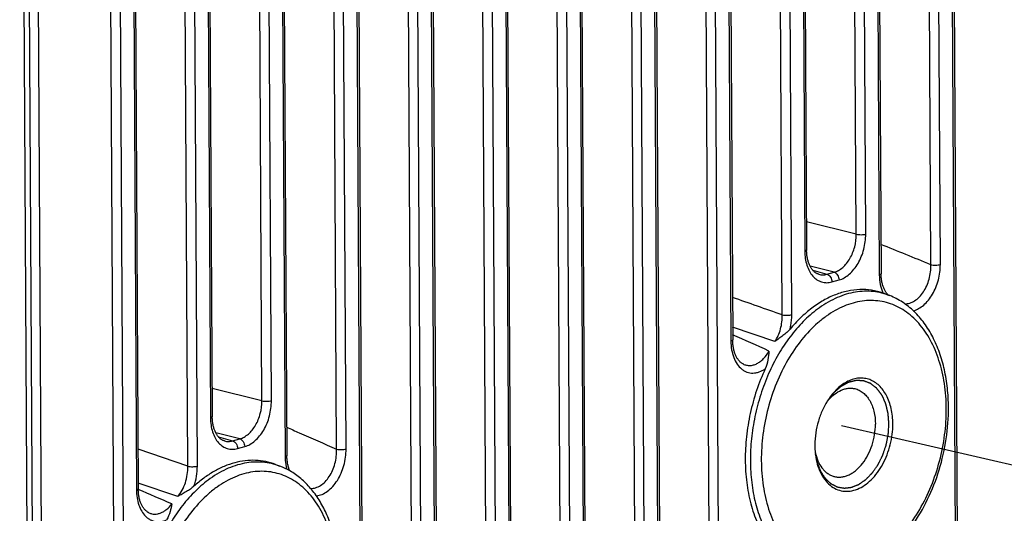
# Model space of a CAD drawing. Header units: millimetres. Extents: x 114 to 402, y 91 to 329.
# Tile 11 of 22: x 244 to 280, y 190 to 208. Entities that reach past the tile are written whole.
import ezdxf

# ---------------------------------------------------------------- set-up
doc = ezdxf.new("R2010")
doc.units = ezdxf.units.MM
doc.header["$LTSCALE"] = 32.67
doc.linetypes.add('PHANTOM', pattern=[0.8, 0.45, -0.05, 0.1, -0.05, 0.1, -0.05])
doc.layers.add('00_COMPONENTS', color=7, linetype='CONTINUOUS')
doc.layers.add('50_ALL_DETAILS', color=7, linetype='CONTINUOUS')

msp = doc.modelspace()

# ---------------------------------------------------------------- linework, layer by layer
at = {"layer": '00_COMPONENTS', "color": 4}
for p, q in [((244.493, 236.113), (244.821, 177.163)), ((278.419, 236.128), (278.689, 187.509)), ((244.691, 234.847), (245.012, 177.173)), ((245.035, 234.196), (245.352, 177.165)), ((269.711, 185.08), (269.441, 233.699)), ((270.058, 185.087), (269.787, 233.706)), ((266.996, 184.319), (266.726, 232.937)), ((267.343, 184.325), (267.073, 232.944)), ((267.559, 233.081), (267.83, 184.462)), ((264.281, 183.557), (264.011, 232.175)), ((264.628, 183.564), (264.358, 232.182)), ((264.844, 232.319), (265.115, 183.7)), ((261.567, 182.795), (261.296, 231.413)), ((261.913, 182.802), (261.643, 231.42)), ((262.13, 231.557), (262.4, 182.938)), ((258.852, 182.033), (258.581, 230.652)), ((259.199, 182.04), (258.928, 230.658)), ((259.415, 230.795), (259.685, 182.176)), ((256.7, 230.033), (256.97, 181.415)), ((247.992, 178.986), (247.722, 227.604)), ((248.339, 178.992), (248.069, 227.611)), ((277.789, 199.393), (277.642, 225.859)), ((278.136, 199.399), (277.988, 225.865)), ((275.762, 224.994), (275.906, 199.02)), ((272.361, 197.557), (272.21, 224.647)), ((272.708, 197.564), (272.557, 224.653)), ((270.327, 224.368), (270.481, 196.599)), ((275.064, 200.506), (274.937, 223.221)), ((275.41, 200.513), (275.284, 223.228)), ((273.056, 222.603), (273.182, 199.888)), ((256.074, 192.646), (255.919, 220.415)), ((256.42, 192.653), (256.266, 220.422)), ((254.04, 219.457), (254.19, 192.368)), ((250.639, 192.02), (250.494, 217.994)), ((250.986, 192.027), (250.841, 218.001)), ((248.612, 217.622), (248.759, 191.156)), ((253.345, 194.411), (253.218, 217.126)), ((253.691, 194.418), (253.565, 217.133)), ((251.337, 216.508), (251.463, 193.793)), ((275.064, 200.506), (273.243, 200.957)), ((274.254, 199.118), (273.379, 199.335)), ((273.474, 199.192), (273.994, 199.045)), ((273.994, 199.045), (274.254, 199.118)), ((274.174, 198.763), (274.434, 198.836)), ((272.089, 196.58), (270.545, 197.108)), ((253.345, 194.411), (251.524, 194.862)), ((252.535, 193.024), (251.66, 193.24)), ((251.755, 193.098), (252.275, 192.951)), ((252.275, 192.951), (252.535, 193.024)), ((250.639, 192.02), (248.817, 192.646)), ((252.455, 192.668), (252.715, 192.741)), ((250.269, 190.914), (248.824, 191.403))]:
    msp.add_line(p, q, dxfattribs=at)
at = {"layer": '00_COMPONENTS', "color": 7}
for p, q in [((278.485, 236.172), (278.756, 187.553)), ((267.626, 233.124), (267.896, 184.506)), ((264.911, 232.362), (265.181, 183.744)), ((262.196, 231.6), (262.467, 182.982)), ((259.481, 230.839), (259.752, 182.22)), ((256.766, 230.077), (257.037, 181.458)), ((275.828, 225.038), (275.973, 199.064)), ((270.393, 224.411), (270.548, 196.643)), ((273.122, 222.646), (273.249, 199.932)), ((254.106, 219.501), (254.257, 192.411)), ((248.678, 217.665), (248.825, 191.199)), ((251.403, 216.551), (251.53, 193.837)), ((273.695, 199.042), (273.695, 199.042)), ((276.097, 198.336), (276.265, 198.272)), ((270.93, 195.762), (270.93, 195.762)), ((251.976, 192.947), (251.977, 192.947)), ((253.84, 192.087), (254.003, 192.025)), ((249.218, 190.319), (249.218, 190.319))]:
    msp.add_line(p, q, dxfattribs=at)
for points in [[(273.695, 199.042), (273.682, 199.046), (273.66, 199.054), (273.639, 199.063), (273.618, 199.073), (273.599, 199.084), (273.579, 199.097), (273.561, 199.11), (273.543, 199.124), (273.525, 199.139), (273.508, 199.156), (273.491, 199.173), (273.475, 199.191), (273.459, 199.21), (273.444, 199.23), (273.429, 199.251), (273.415, 199.273), (273.401, 199.295), (273.388, 199.319), (273.375, 199.343), (273.363, 199.368), (273.351, 199.394), (273.34, 199.421), (273.329, 199.449), (273.319, 199.478), (273.309, 199.507), (273.301, 199.537), (273.292, 199.568), (273.285, 199.6), (273.278, 199.632), (273.272, 199.665), (273.266, 199.698), (273.262, 199.732), (273.258, 199.767), (273.254, 199.802), (273.252, 199.838), (273.25, 199.874), (273.249, 199.91), (273.249, 199.932)], [(276.231, 198.285), (276.222, 198.294), (276.206, 198.312), (276.189, 198.331), (276.174, 198.351), (276.159, 198.372), (276.144, 198.393), (276.13, 198.416), (276.116, 198.44), (276.103, 198.464), (276.09, 198.49), (276.078, 198.516), (276.067, 198.543), (276.056, 198.571), (276.045, 198.6), (276.036, 198.63), (276.026, 198.661), (276.018, 198.692), (276.01, 198.724), (276.003, 198.757), (275.997, 198.791), (275.991, 198.825), (275.986, 198.86), (275.982, 198.895), (275.978, 198.931), (275.976, 198.967), (275.974, 199.004), (275.973, 199.042), (275.973, 199.064)], [(270.93, 195.762), (270.919, 195.768), (270.9, 195.779), (270.881, 195.791), (270.862, 195.804), (270.844, 195.818), (270.827, 195.834), (270.809, 195.85), (270.793, 195.867), (270.776, 195.886), (270.761, 195.905), (270.745, 195.925), (270.73, 195.946), (270.716, 195.968), (270.702, 195.991), (270.689, 196.015), (270.676, 196.04), (270.663, 196.066), (270.652, 196.092), (270.64, 196.119), (270.63, 196.148), (270.619, 196.177), (270.61, 196.207), (270.601, 196.237), (270.593, 196.269), (270.585, 196.301), (270.578, 196.334), (270.572, 196.368), (270.566, 196.402), (270.561, 196.437), (270.557, 196.473), (270.554, 196.509), (270.551, 196.546), (270.549, 196.583), (270.548, 196.62), (270.548, 196.643)], [(251.977, 192.947), (251.963, 192.951), (251.941, 192.959), (251.92, 192.968), (251.9, 192.978), (251.88, 192.989), (251.861, 193.002), (251.842, 193.015), (251.824, 193.029), (251.806, 193.045), (251.789, 193.061), (251.772, 193.078), (251.756, 193.096), (251.74, 193.115), (251.725, 193.135), (251.71, 193.156), (251.696, 193.178), (251.682, 193.2), (251.669, 193.224), (251.656, 193.248), (251.644, 193.273), (251.632, 193.3), (251.621, 193.326), (251.61, 193.354), (251.6, 193.383), (251.591, 193.412), (251.582, 193.442), (251.574, 193.473), (251.566, 193.505), (251.559, 193.537), (251.553, 193.57), (251.548, 193.604), (251.543, 193.638), (251.539, 193.672), (251.535, 193.707), (251.533, 193.743), (251.531, 193.779), (251.53, 193.815), (251.53, 193.837)], [(254.368, 191.85), (254.366, 191.855), (254.355, 191.881), (254.344, 191.907), (254.334, 191.935), (254.324, 191.963), (254.315, 191.992), (254.307, 192.022), (254.299, 192.053), (254.292, 192.084), (254.285, 192.116), (254.279, 192.148), (254.274, 192.181), (254.269, 192.215), (254.265, 192.249), (254.262, 192.284), (254.26, 192.319), (254.258, 192.355), (254.257, 192.39), (254.257, 192.411)], [(249.218, 190.319), (249.205, 190.325), (249.185, 190.336), (249.165, 190.348), (249.146, 190.361), (249.128, 190.375), (249.11, 190.39), (249.092, 190.406), (249.075, 190.423), (249.059, 190.441), (249.043, 190.46), (249.027, 190.479), (249.012, 190.5), (248.998, 190.522), (248.983, 190.545), (248.97, 190.569), (248.957, 190.593), (248.944, 190.619), (248.932, 190.646), (248.92, 190.673), (248.909, 190.702), (248.899, 190.731), (248.889, 190.761), (248.88, 190.792), (248.871, 190.823), (248.863, 190.856), (248.856, 190.889), (248.85, 190.923), (248.844, 190.957), (248.839, 190.993), (248.835, 191.028), (248.831, 191.065), (248.829, 191.101), (248.827, 191.139), (248.826, 191.176), (248.825, 191.199)]]:
    msp.add_lwpolyline(points, dxfattribs=at)
at = {"layer": '00_COMPONENTS', "color": 4}
for centre, radius, start, end in [((159.241, -89.718), 312.472, 67.70429, 68.06496), ((275.438, 196.11), 2.314, 69.0712, 69.9437), ((166.535, -35.683), 254.721, 65.57223, 65.89965), ((46.823, -284.793), 517.055, 66.85541, 67.00317)]:
    msp.add_arc(centre, radius, start, end, dxfattribs=at)
at = {"layer": '00_COMPONENTS', "color": 7}
for centre, radius, start, end in [((275.376, 195.947), 2.49, 68.5044, 69.0714), ((275.437, 193.256), 1.828, 139.7391, 143.6432), ((276.451, 192.792), 2.902, 179.6098, 180.3182), ((275.354, 192.902), 1.827, 190.4636, 194.3479), ((253.088, 189.639), 2.555, 59.9371, 69.0145)]:
    msp.add_arc(centre, radius, start, end, dxfattribs=at)
at = {"layer": '00_COMPONENTS', "color": 4}
for points, knots in [([(274.254, 199.118), (274.31, 199.134), (274.422, 199.182), (274.575, 199.292), (274.716, 199.44), (274.838, 199.619), (274.937, 199.823), (275.035, 200.117), (275.065, 200.351), (275.064, 200.506)], [0, 0, 0, 0, 0.101401, 0.211408, 0.330403, 0.457458, 0.59068, 0.727538, 1, 1, 1, 1]), ([(274.434, 198.836), (274.501, 198.854), (274.635, 198.913), (274.82, 199.047), (274.988, 199.225), (275.135, 199.442), (275.256, 199.688), (275.344, 199.955), (275.399, 200.232), (275.411, 200.42), (275.41, 200.513)], [0, 0, 0, 0, 0.100915, 0.210638, 0.329517, 0.456579, 0.589883, 0.726845, 0.864546, 1, 1, 1, 1]), ([(275.064, 200.506), (275.091, 200.501), (275.15, 200.493), (275.24, 200.491), (275.329, 200.496), (275.385, 200.506), (275.41, 200.513)], [0, 0, 0, 0, 0.239501, 0.510298, 0.775702, 1, 1, 1, 1]), ([(273.249, 199.932), (273.249, 199.922), (273.236, 199.911), (273.222, 199.902), (273.205, 199.895), (273.192, 199.891), (273.182, 199.888)], [0, 0, 0, 0, 0.351218, 0.484304, 0.637091, 1, 1, 1, 1]), ([(273.182, 199.888), (273.183, 199.798), (273.195, 199.624), (273.251, 199.376), (273.343, 199.158), (273.466, 198.976), (273.618, 198.84), (273.793, 198.755), (273.984, 198.726), (274.112, 198.745), (274.174, 198.763)], [0, 0, 0, 0, 0.154056, 0.299459, 0.434438, 0.558579, 0.673232, 0.781711, 0.888889, 1, 1, 1, 1]), ([(276.834, 197.967), (276.864, 197.966), (276.926, 197.969), (277.052, 197.996), (277.208, 198.069), (277.377, 198.21), (277.525, 198.396), (277.645, 198.618), (277.732, 198.866), (277.783, 199.127), (277.791, 199.305), (277.789, 199.393)], [0, 0, 0, 0, 0.048306, 0.097961, 0.20316, 0.318525, 0.444215, 0.578457, 0.718254, 0.860005, 1, 1, 1, 1]), ([(277.148, 197.709), (277.216, 197.726), (277.352, 197.783), (277.539, 197.916), (277.71, 198.096), (277.859, 198.315), (277.98, 198.564), (278.07, 198.834), (278.124, 199.115), (278.136, 199.305), (278.136, 199.399)], [0, 0, 0, 0, 0.100463, 0.209886, 0.328697, 0.455876, 0.589378, 0.726537, 0.864398, 1, 1, 1, 1]), ([(277.789, 199.393), (277.816, 199.387), (277.875, 199.379), (277.966, 199.377), (278.054, 199.383), (278.11, 199.392), (278.136, 199.399)], [0, 0, 0, 0, 0.239501, 0.510298, 0.775702, 1, 1, 1, 1]), ([(273.695, 199.042), (273.743, 199.029), (273.844, 199.016), (273.945, 199.031), (273.994, 199.045)], [0, 0, 0, 0, 0.491088, 1, 1, 1, 1]), ([(273.994, 199.045), (274.019, 199.039), (274.069, 199.011), (274.126, 198.944), (274.164, 198.858), (274.174, 198.794), (274.174, 198.763)], [0, 0, 0, 0, 0.21836, 0.465905, 0.732527, 1, 1, 1, 1]), ([(274.254, 199.118), (274.279, 199.112), (274.329, 199.084), (274.386, 199.017), (274.424, 198.931), (274.434, 198.867), (274.434, 198.836)], [0, 0, 0, 0, 0.21836, 0.465905, 0.732527, 1, 1, 1, 1]), ([(275.973, 199.064), (275.973, 199.054), (275.96, 199.043), (275.946, 199.035), (275.929, 199.027), (275.916, 199.023), (275.906, 199.02)], [0, 0, 0, 0, 0.351217, 0.484303, 0.63709, 1, 1, 1, 1]), ([(275.906, 199.02), (275.907, 198.902), (275.928, 198.675), (275.995, 198.456), (276.04, 198.357)], [0, 0, 0, 0, 0.520961, 1, 1, 1, 1]), ([(276.232, 198.284), (276.131, 198.321), (275.925, 198.381), (275.604, 198.425), (275.276, 198.425), (274.945, 198.38), (274.612, 198.291), (274.162, 198.11), (273.844, 197.915), (273.643, 197.765)], [0, 0, 0, 0, 0.11671, 0.233573, 0.351878, 0.472817, 0.597423, 0.726522, 1, 1, 1, 1]), ([(278.354, 194.124), (278.352, 194.432), (278.309, 195.032), (278.116, 195.882), (277.85, 196.521), (277.578, 196.964), (277.354, 197.253), (277.105, 197.503), (276.836, 197.712), (276.549, 197.876), (276.246, 197.995), (275.93, 198.068), (275.605, 198.092), (275.274, 198.069), (274.941, 197.998), (274.609, 197.88), (274.28, 197.717), (273.959, 197.511), (273.536, 197.174), (273.043, 196.652), (272.539, 195.909), (272.126, 195.063), (271.821, 194.146), (271.634, 193.193), (271.592, 192.547), (271.594, 192.227)], [0, 0, 0, 0, 0.070572, 0.137179, 0.199014, 0.228094, 0.255974, 0.282759, 0.308612, 0.33375, 0.358439, 0.382977, 0.407672, 0.432822, 0.458691, 0.485495, 0.513398, 0.542501, 0.572853, 0.637188, 0.705948, 0.778082, 0.852195, 0.926706, 1, 1, 1, 1]), ([(273.643, 197.765), (273.46, 197.628), (273.103, 197.315), (272.628, 196.76), (272.206, 196.119), (271.846, 195.408), (271.557, 194.644), (271.347, 193.846), (271.22, 193.033), (271.193, 192.486), (271.194, 192.216)], [0, 0, 0, 0, 0.109671, 0.226189, 0.348747, 0.476099, 0.606685, 0.738753, 0.870464, 1, 1, 1, 1]), ([(272.089, 196.58), (272.135, 196.65), (272.216, 196.799), (272.302, 197.042), (272.353, 197.297), (272.363, 197.471), (272.361, 197.557)], [0, 0, 0, 0, 0.242161, 0.493806, 0.748609, 1, 1, 1, 1]), ([(272.361, 197.557), (272.388, 197.551), (272.447, 197.544), (272.538, 197.541), (272.626, 197.547), (272.682, 197.557), (272.708, 197.564)], [0, 0, 0, 0, 0.239501, 0.510298, 0.775702, 1, 1, 1, 1]), ([(272.644, 197.036), (272.655, 197.08), (272.692, 197.253), (272.708, 197.431), (272.708, 197.564)], [0, 0, 0, 0, 0.252781, 1, 1, 1, 1]), ([(270.548, 196.643), (270.548, 196.633), (270.536, 196.622), (270.521, 196.614), (270.504, 196.606), (270.491, 196.602), (270.481, 196.599)], [0, 0, 0, 0, 0.351217, 0.484303, 0.63709, 1, 1, 1, 1]), ([(270.481, 196.599), (270.482, 196.494), (270.499, 196.29), (270.574, 196.004), (270.695, 195.761), (270.836, 195.602), (270.965, 195.512), (271.067, 195.465), (271.175, 195.436), (271.287, 195.427), (271.401, 195.439), (271.558, 195.48), (271.668, 195.539), (271.737, 195.587)], [0, 0, 0, 0, 0.153746, 0.29716, 0.428141, 0.546874, 0.602736, 0.657063, 0.710742, 0.764738, 0.819984, 0.877287, 1, 1, 1, 1]), ([(270.93, 195.762), (270.968, 195.743), (271.049, 195.714), (271.177, 195.702), (271.309, 195.722), (271.438, 195.773), (271.562, 195.853), (271.722, 195.998), (271.819, 196.136), (271.874, 196.236)], [0, 0, 0, 0, 0.109179, 0.217739, 0.329296, 0.446884, 0.572474, 0.706883, 1, 1, 1, 1]), ([(276.258, 193.574), (276.256, 193.596), (276.253, 193.64), (276.247, 193.707), (276.242, 193.773), (276.238, 193.829), (276.234, 193.873), (276.232, 193.901), (276.23, 193.923), (276.229, 193.937), (276.228, 193.948), (276.228, 193.954), (276.227, 193.959), (276.227, 193.961), (276.226, 193.966), (276.224, 193.975), (276.221, 193.987), (276.217, 194.003), (276.213, 194.018), (276.208, 194.038), (276.202, 194.064), (276.194, 194.094), (276.187, 194.125), (276.18, 194.155), (276.172, 194.186), (276.165, 194.216), (276.158, 194.242), (276.153, 194.262), (276.15, 194.277), (276.147, 194.29), (276.144, 194.3), (276.142, 194.306), (276.141, 194.311), (276.14, 194.315), (276.139, 194.319), (276.137, 194.323), (276.134, 194.329), (276.13, 194.337), (276.125, 194.348), (276.117, 194.366), (276.107, 194.388), (276.095, 194.415), (276.084, 194.441), (276.072, 194.467), (276.06, 194.494), (276.048, 194.52), (276.036, 194.547), (276.026, 194.569), (276.018, 194.586), (276.012, 194.599), (276.007, 194.611), (276.003, 194.618), (276.001, 194.623), (275.999, 194.625), (275.997, 194.628), (275.995, 194.632), (275.991, 194.636), (275.987, 194.642), (275.982, 194.649), (275.975, 194.658), (275.964, 194.672), (275.95, 194.69), (275.934, 194.712), (275.918, 194.733), (275.902, 194.755), (275.885, 194.776), (275.869, 194.798), (275.853, 194.819), (275.839, 194.837), (275.83, 194.85), (275.824, 194.857), (275.82, 194.862), (275.817, 194.867), (275.814, 194.87), (275.812, 194.874), (275.807, 194.877), (275.801, 194.882), (275.793, 194.888), (275.783, 194.896), (275.774, 194.904), (275.761, 194.914), (275.738, 194.931), (275.712, 194.951), (275.687, 194.971), (275.667, 194.986), (275.648, 195.001), (275.632, 195.014), (275.619, 195.024), (275.609, 195.031), (275.601, 195.038), (275.595, 195.042), (275.591, 195.046), (275.588, 195.048), (275.586, 195.049), (275.584, 195.05), (275.582, 195.051), (275.578, 195.052), (275.574, 195.054), (275.563, 195.058), (275.547, 195.064), (275.525, 195.072), (275.496, 195.083), (275.459, 195.097), (275.423, 195.111), (275.394, 195.122), (275.372, 195.13), (275.356, 195.137), (275.345, 195.141), (275.34, 195.142), (275.337, 195.144), (275.334, 195.145), (275.332, 195.145), (275.33, 195.145), (275.327, 195.146), (275.322, 195.146), (275.314, 195.146), (275.305, 195.147), (275.293, 195.147), (275.277, 195.148), (275.258, 195.149), (275.234, 195.15), (275.211, 195.152), (275.18, 195.153), (275.149, 195.155), (275.121, 195.156), (275.106, 195.157), (275.094, 195.157), (275.082, 195.158), (275.073, 195.159), (275.065, 195.159), (275.06, 195.159), (275.056, 195.158), (275.052, 195.157), (275.047, 195.156), (275.041, 195.154), (275.032, 195.152), (275.018, 195.149), (274.998, 195.144), (274.974, 195.138), (274.949, 195.131), (274.925, 195.125), (274.9, 195.119), (274.876, 195.113), (274.852, 195.107), (274.831, 195.102), (274.815, 195.098), (274.805, 195.095), (274.797, 195.093), (274.791, 195.092), (274.786, 195.09), (274.781, 195.089), (274.778, 195.089), (274.775, 195.088), (274.772, 195.085), (274.765, 195.082), (274.755, 195.076), (274.743, 195.07), (274.727, 195.061), (274.708, 195.05), (274.684, 195.037), (274.661, 195.024), (274.637, 195.012), (274.614, 194.999), (274.59, 194.986), (274.567, 194.973), (274.547, 194.962), (274.531, 194.953), (274.521, 194.948), (274.514, 194.943), (274.509, 194.941), (274.505, 194.939), (274.502, 194.937), (274.499, 194.934), (274.495, 194.931), (274.491, 194.927), (274.484, 194.921), (274.474, 194.913), (274.463, 194.903), (274.449, 194.89), (274.43, 194.874), (274.408, 194.855), (274.386, 194.836), (274.364, 194.816), (274.342, 194.797), (274.32, 194.778), (274.301, 194.762), (274.287, 194.749), (274.276, 194.739), (274.265, 194.729), (274.256, 194.722), (274.251, 194.717), (274.248, 194.715), (274.246, 194.713), (274.244, 194.711), (274.241, 194.708), (274.238, 194.703), (274.231, 194.695), (274.223, 194.684), (274.209, 194.667), (274.193, 194.646), (274.166, 194.612), (274.133, 194.57), (274.093, 194.52), (274.053, 194.469), (274.026, 194.435), (274.013, 194.419)], [0, 0, 0, 0, 0.015625, 0.03125, 0.046875, 0.0625, 0.070312, 0.078125, 0.082031, 0.085938, 0.087891, 0.089844, 0.090332, 0.09082, 0.091797, 0.09375, 0.097656, 0.101562, 0.105469, 0.109375, 0.117188, 0.125, 0.132812, 0.140625, 0.148438, 0.15625, 0.164062, 0.167969, 0.171875, 0.175781, 0.177734, 0.179688, 0.180664, 0.181641, 0.182617, 0.183594, 0.185547, 0.1875, 0.191406, 0.195312, 0.203125, 0.210938, 0.21875, 0.226562, 0.234375, 0.242188, 0.25, 0.257812, 0.261719, 0.265625, 0.269531, 0.271484, 0.272461, 0.273438, 0.274414, 0.275391, 0.277344, 0.279297, 0.28125, 0.285156, 0.289062, 0.296875, 0.304688, 0.3125, 0.320312, 0.328125, 0.335938, 0.34375, 0.351562, 0.355469, 0.357422, 0.359375, 0.361328, 0.362305, 0.363281, 0.365234, 0.367188, 0.371094, 0.375, 0.378906, 0.382812, 0.390625, 0.40625, 0.414062, 0.421875, 0.429688, 0.4375, 0.441406, 0.445312, 0.449219, 0.451172, 0.453125, 0.454102, 0.45459, 0.455078, 0.456055, 0.457031, 0.458984, 0.460938, 0.46875, 0.476562, 0.484375, 0.5, 0.515625, 0.523438, 0.53125, 0.539062, 0.541016, 0.542969, 0.543945, 0.544922, 0.54541, 0.545898, 0.546875, 0.548828, 0.550781, 0.554688, 0.558594, 0.5625, 0.570312, 0.578125, 0.585938, 0.59375, 0.609375, 0.617188, 0.621094, 0.625, 0.628906, 0.632812, 0.634766, 0.636719, 0.637695, 0.638672, 0.640625, 0.642578, 0.644531, 0.648438, 0.65625, 0.664062, 0.671875, 0.679688, 0.6875, 0.695312, 0.703125, 0.710938, 0.714844, 0.71875, 0.720703, 0.722656, 0.724609, 0.725586, 0.726562, 0.727539, 0.728516, 0.730469, 0.734375, 0.738281, 0.742188, 0.75, 0.757812, 0.765625, 0.773438, 0.78125, 0.789062, 0.796875, 0.804688, 0.808594, 0.8125, 0.814453, 0.816406, 0.817383, 0.818359, 0.819336, 0.820312, 0.822266, 0.824219, 0.828125, 0.832031, 0.835938, 0.84375, 0.851562, 0.859375, 0.867188, 0.875, 0.882812, 0.890625, 0.894531, 0.898438, 0.902344, 0.90625, 0.907227, 0.908203, 0.90918, 0.909668, 0.910156, 0.912109, 0.914062, 0.917969, 0.921875, 0.929688, 0.9375, 0.953125, 0.96875, 0.984375, 1, 1, 1, 1]), ([(252.535, 193.024), (252.591, 193.039), (252.703, 193.087), (252.856, 193.198), (252.997, 193.345), (253.119, 193.524), (253.218, 193.728), (253.316, 194.022), (253.346, 194.256), (253.345, 194.411)], [0, 0, 0, 0, 0.101401, 0.211408, 0.330403, 0.457458, 0.59068, 0.727538, 1, 1, 1, 1]), ([(252.715, 192.741), (252.782, 192.76), (252.917, 192.818), (253.101, 192.952), (253.27, 193.13), (253.417, 193.347), (253.537, 193.593), (253.626, 193.86), (253.68, 194.137), (253.692, 194.325), (253.691, 194.418)], [0, 0, 0, 0, 0.100915, 0.210638, 0.329517, 0.456579, 0.589883, 0.726845, 0.864546, 1, 1, 1, 1]), ([(253.345, 194.411), (253.372, 194.406), (253.431, 194.398), (253.521, 194.396), (253.61, 194.401), (253.666, 194.411), (253.691, 194.418)], [0, 0, 0, 0, 0.239501, 0.510298, 0.775702, 1, 1, 1, 1]), ([(271.594, 192.227), (271.596, 191.919), (271.639, 191.32), (271.832, 190.469), (272.098, 189.831), (272.37, 189.388), (272.594, 189.099), (272.842, 188.848), (273.112, 188.64), (273.399, 188.475), (273.702, 188.356), (274.018, 188.284), (274.343, 188.259), (274.674, 188.283), (275.007, 188.354), (275.339, 188.471), (275.668, 188.634), (275.989, 188.84), (276.412, 189.177), (276.905, 189.699), (277.409, 190.443), (277.822, 191.289), (278.127, 192.206), (278.314, 193.158), (278.356, 193.804), (278.354, 194.124)], [0, 0, 0, 0, 0.070572, 0.137179, 0.199014, 0.228094, 0.255974, 0.282759, 0.308612, 0.33375, 0.358439, 0.382977, 0.407672, 0.432822, 0.458691, 0.485495, 0.513398, 0.542501, 0.572853, 0.637188, 0.705948, 0.778082, 0.852195, 0.926706, 1, 1, 1, 1]), ([(251.53, 193.837), (251.53, 193.827), (251.518, 193.816), (251.503, 193.808), (251.486, 193.8), (251.473, 193.796), (251.463, 193.793)], [0, 0, 0, 0, 0.351218, 0.484304, 0.637091, 1, 1, 1, 1]), ([(251.463, 193.793), (251.464, 193.703), (251.477, 193.529), (251.533, 193.281), (251.624, 193.063), (251.747, 192.882), (251.899, 192.745), (252.074, 192.66), (252.265, 192.631), (252.393, 192.65), (252.455, 192.668)], [0, 0, 0, 0, 0.154056, 0.299459, 0.434438, 0.558579, 0.673232, 0.781711, 0.888889, 1, 1, 1, 1]), ([(254.251, 193.447), (254.403, 193.381), (255.012, 193.117), (255.619, 192.849), (256.074, 192.646)], [0, 0, 0, 0, 0.249705, 1, 1, 1, 1]), ([(273.566, 192.477), (273.572, 192.45), (273.581, 192.41), (273.592, 192.356), (273.601, 192.316), (273.61, 192.276), (273.618, 192.236), (273.625, 192.202), (273.63, 192.179), (273.633, 192.165), (273.636, 192.155), (273.637, 192.147), (273.639, 192.14), (273.64, 192.135), (273.641, 192.13), (273.644, 192.124), (273.647, 192.117), (273.651, 192.108), (273.655, 192.096), (273.662, 192.081), (273.669, 192.063), (273.679, 192.039), (273.691, 192.009), (273.705, 191.973), (273.72, 191.937), (273.732, 191.907), (273.742, 191.883), (273.748, 191.868), (273.753, 191.855), (273.756, 191.846), (273.759, 191.839), (273.762, 191.833), (273.763, 191.829), (273.765, 191.826), (273.766, 191.824), (273.769, 191.819), (273.775, 191.811), (273.783, 191.799), (273.793, 191.784), (273.806, 191.765), (273.822, 191.74), (273.841, 191.711), (273.861, 191.682), (273.88, 191.652), (273.896, 191.628), (273.908, 191.611), (273.914, 191.601), (273.919, 191.594), (273.923, 191.588), (273.926, 191.583), (273.929, 191.579), (273.931, 191.576), (273.933, 191.574), (273.936, 191.571), (273.942, 191.565), (273.952, 191.556), (273.965, 191.545), (273.977, 191.534), (273.993, 191.519), (274.013, 191.5), (274.037, 191.478), (274.062, 191.455), (274.082, 191.437), (274.098, 191.422), (274.108, 191.412), (274.116, 191.405), (274.122, 191.399), (274.127, 191.395), (274.131, 191.391), (274.134, 191.388), (274.136, 191.387), (274.137, 191.385), (274.139, 191.384), (274.141, 191.383), (274.144, 191.382), (274.149, 191.379), (274.155, 191.376), (274.164, 191.372), (274.175, 191.366), (274.194, 191.356), (274.217, 191.345), (274.245, 191.331), (274.273, 191.317), (274.3, 191.303), (274.324, 191.291), (274.34, 191.283), (274.349, 191.278), (274.356, 191.275), (274.363, 191.271), (274.368, 191.268), (274.372, 191.267), (274.373, 191.266), (274.375, 191.265), (274.378, 191.265), (274.381, 191.264), (274.386, 191.263), (274.392, 191.262), (274.402, 191.261), (274.414, 191.258), (274.429, 191.256), (274.449, 191.252), (274.473, 191.248), (274.503, 191.243), (274.533, 191.238), (274.557, 191.234), (274.577, 191.23), (274.592, 191.228), (274.604, 191.226), (274.614, 191.224), (274.622, 191.223), (274.628, 191.221), (274.633, 191.222), (274.638, 191.223), (274.645, 191.224), (274.655, 191.225), (274.668, 191.227), (274.689, 191.229), (274.716, 191.232), (274.747, 191.236), (274.778, 191.24), (274.81, 191.244), (274.836, 191.247), (274.857, 191.25), (274.87, 191.251), (274.881, 191.252), (274.887, 191.253), (274.892, 191.254), (274.896, 191.254), (274.898, 191.255), (274.901, 191.256), (274.905, 191.258), (274.912, 191.261), (274.922, 191.265), (274.935, 191.27), (274.95, 191.276), (274.971, 191.285), (274.997, 191.295), (275.028, 191.308), (275.059, 191.32), (275.084, 191.331), (275.105, 191.339), (275.12, 191.345), (275.133, 191.35), (275.144, 191.354), (275.15, 191.357), (275.155, 191.359), (275.157, 191.36), (275.16, 191.361), (275.163, 191.363), (275.168, 191.367), (275.174, 191.371), (275.184, 191.378), (275.197, 191.387), (275.217, 191.401), (275.242, 191.419), (275.273, 191.44), (275.303, 191.461), (275.333, 191.482), (275.358, 191.5), (275.378, 191.514), (275.391, 191.522), (275.401, 191.529), (275.408, 191.534), (275.413, 191.537), (275.418, 191.541), (275.423, 191.547), (275.43, 191.554), (275.44, 191.564), (275.451, 191.576), (275.465, 191.59), (275.484, 191.609), (275.507, 191.633), (275.535, 191.662), (275.563, 191.691), (275.586, 191.714), (275.605, 191.734), (275.619, 191.748), (275.63, 191.76), (275.639, 191.77), (275.645, 191.776), (275.65, 191.78), (275.653, 191.783), (275.655, 191.786), (275.657, 191.788), (275.661, 191.794), (275.666, 191.801), (275.674, 191.812), (275.684, 191.827), (275.7, 191.85), (275.72, 191.879), (275.744, 191.913), (275.768, 191.948), (275.792, 191.982), (275.812, 192.011), (275.828, 192.034), (275.84, 192.051), (275.849, 192.064), (275.855, 192.073), (275.857, 192.077), (275.859, 192.08), (275.861, 192.082), (275.862, 192.084), (275.864, 192.089), (275.868, 192.097), (275.875, 192.11), (275.883, 192.127), (275.893, 192.147), (275.906, 192.174), (275.923, 192.208), (275.943, 192.248), (275.963, 192.288), (275.98, 192.322), (275.993, 192.349), (276.003, 192.369), (276.013, 192.389), (276.022, 192.406), (276.027, 192.418), (276.031, 192.424), (276.033, 192.43), (276.035, 192.435), (276.037, 192.442), (276.041, 192.455), (276.047, 192.473), (276.057, 192.503), (276.07, 192.539), (276.084, 192.583), (276.099, 192.627), (276.114, 192.671), (276.126, 192.707), (276.136, 192.736), (276.144, 192.758), (276.15, 192.777), (276.154, 192.789), (276.156, 192.796), (276.158, 192.799), (276.158, 192.803), (276.159, 192.808), (276.161, 192.815), (276.162, 192.825), (276.165, 192.836), (276.168, 192.851), (276.171, 192.87), (276.177, 192.899), (276.185, 192.937), (276.193, 192.982), (276.202, 193.026), (276.211, 193.071), (276.219, 193.109), (276.224, 193.139), (276.228, 193.157), (276.231, 193.17), (276.232, 193.178), (276.233, 193.183), (276.233, 193.189), (276.234, 193.197), (276.235, 193.206), (276.235, 193.218), (276.236, 193.233), (276.238, 193.252), (276.239, 193.275), (276.241, 193.306), (276.243, 193.344), (276.247, 193.405), (276.252, 193.482), (276.256, 193.543), (276.258, 193.574)], [0, 0, 0, 0, 0.015625, 0.023438, 0.03125, 0.039062, 0.046875, 0.054688, 0.058594, 0.060547, 0.0625, 0.064453, 0.06543, 0.066406, 0.067383, 0.068359, 0.070312, 0.072266, 0.074219, 0.078125, 0.082031, 0.085938, 0.09375, 0.101562, 0.109375, 0.117188, 0.121094, 0.125, 0.126953, 0.128906, 0.130859, 0.131836, 0.132812, 0.133301, 0.133789, 0.134766, 0.136719, 0.140625, 0.144531, 0.148438, 0.15625, 0.164062, 0.171875, 0.179688, 0.1875, 0.191406, 0.193359, 0.195312, 0.197266, 0.198242, 0.199219, 0.200195, 0.200684, 0.201172, 0.203125, 0.207031, 0.210938, 0.214844, 0.21875, 0.226562, 0.234375, 0.242188, 0.25, 0.253906, 0.257812, 0.259766, 0.261719, 0.263672, 0.264648, 0.265625, 0.266113, 0.266602, 0.26709, 0.267578, 0.268555, 0.269531, 0.271484, 0.273438, 0.277344, 0.28125, 0.289062, 0.296875, 0.304688, 0.3125, 0.320312, 0.324219, 0.326172, 0.328125, 0.330078, 0.332031, 0.33252, 0.333008, 0.333496, 0.333984, 0.334961, 0.335938, 0.337891, 0.339844, 0.34375, 0.347656, 0.351562, 0.359375, 0.367188, 0.375, 0.382812, 0.386719, 0.390625, 0.394531, 0.396484, 0.398438, 0.400391, 0.401367, 0.402344, 0.404297, 0.40625, 0.410156, 0.414062, 0.421875, 0.429688, 0.4375, 0.445312, 0.453125, 0.457031, 0.460938, 0.462891, 0.464844, 0.46582, 0.466797, 0.467285, 0.467773, 0.46875, 0.470703, 0.472656, 0.476562, 0.480469, 0.484375, 0.492188, 0.5, 0.507812, 0.515625, 0.519531, 0.523438, 0.527344, 0.529297, 0.53125, 0.532227, 0.532715, 0.533203, 0.53418, 0.535156, 0.537109, 0.539062, 0.542969, 0.546875, 0.554688, 0.5625, 0.570312, 0.578125, 0.585938, 0.589844, 0.59375, 0.595703, 0.597656, 0.598633, 0.599609, 0.601562, 0.603516, 0.605469, 0.609375, 0.613281, 0.617188, 0.625, 0.632812, 0.640625, 0.648438, 0.652344, 0.65625, 0.660156, 0.662109, 0.664062, 0.665039, 0.666016, 0.666504, 0.666992, 0.667969, 0.669922, 0.671875, 0.675781, 0.679688, 0.6875, 0.695312, 0.703125, 0.710938, 0.71875, 0.722656, 0.726562, 0.730469, 0.731445, 0.732422, 0.73291, 0.733398, 0.733887, 0.734375, 0.736328, 0.738281, 0.742188, 0.746094, 0.75, 0.757812, 0.765625, 0.773438, 0.78125, 0.785156, 0.789062, 0.792969, 0.796875, 0.798828, 0.799805, 0.800781, 0.801758, 0.802734, 0.804688, 0.808594, 0.8125, 0.820312, 0.828125, 0.835938, 0.84375, 0.851562, 0.855469, 0.859375, 0.863281, 0.865234, 0.866211, 0.866699, 0.867188, 0.868164, 0.869141, 0.871094, 0.873047, 0.875, 0.878906, 0.882812, 0.890625, 0.898438, 0.90625, 0.914062, 0.921875, 0.925781, 0.929688, 0.931641, 0.932617, 0.933594, 0.93457, 0.935547, 0.9375, 0.939453, 0.941406, 0.945312, 0.949219, 0.953125, 0.960938, 0.96875, 0.984375, 1, 1, 1, 1]), ([(251.977, 192.947), (252.024, 192.934), (252.125, 192.921), (252.226, 192.937), (252.275, 192.951)], [0, 0, 0, 0, 0.491088, 1, 1, 1, 1]), ([(252.275, 192.951), (252.3, 192.944), (252.35, 192.916), (252.407, 192.849), (252.445, 192.763), (252.455, 192.699), (252.455, 192.668)], [0, 0, 0, 0, 0.21836, 0.465905, 0.732527, 1, 1, 1, 1]), ([(252.535, 193.024), (252.56, 193.017), (252.61, 192.989), (252.667, 192.922), (252.706, 192.836), (252.715, 192.773), (252.715, 192.741)], [0, 0, 0, 0, 0.21836, 0.465905, 0.732527, 1, 1, 1, 1]), ([(255.122, 191.214), (255.153, 191.213), (255.215, 191.215), (255.341, 191.242), (255.497, 191.315), (255.667, 191.456), (255.814, 191.644), (255.933, 191.868), (256.019, 192.117), (256.069, 192.379), (256.077, 192.558), (256.074, 192.646)], [0, 0, 0, 0, 0.04832, 0.09795, 0.203047, 0.318348, 0.444034, 0.578301, 0.718123, 0.859909, 1, 1, 1, 1]), ([(255.333, 190.939), (255.404, 190.947), (255.551, 190.987), (255.756, 191.108), (255.945, 191.284), (256.11, 191.506), (256.246, 191.766), (256.346, 192.051), (256.407, 192.35), (256.421, 192.553), (256.42, 192.653)], [0, 0, 0, 0, 0.098176, 0.205252, 0.322546, 0.449386, 0.583674, 0.722444, 0.862344, 1, 1, 1, 1]), ([(256.074, 192.646), (256.101, 192.641), (256.16, 192.633), (256.25, 192.63), (256.339, 192.636), (256.395, 192.646), (256.42, 192.653)], [0, 0, 0, 0, 0.239501, 0.510298, 0.775702, 1, 1, 1, 1]), ([(254.003, 192.025), (253.902, 192.064), (253.693, 192.127), (253.369, 192.176), (253.037, 192.18), (252.701, 192.137), (252.363, 192.048), (251.907, 191.867), (251.585, 191.67), (251.381, 191.518)], [0, 0, 0, 0, 0.11687, 0.233769, 0.352024, 0.472875, 0.597394, 0.726441, 1, 1, 1, 1]), ([(254.257, 192.411), (254.257, 192.402), (254.245, 192.39), (254.23, 192.382), (254.213, 192.375), (254.2, 192.37), (254.19, 192.368)], [0, 0, 0, 0, 0.351217, 0.484303, 0.63709, 1, 1, 1, 1]), ([(254.19, 192.368), (254.191, 192.328), (254.196, 192.176), (254.219, 192.024), (254.249, 191.915)], [0, 0, 0, 0, 0.258757, 1, 1, 1, 1]), ([(271.194, 192.216), (271.196, 191.951), (271.227, 191.432), (271.362, 190.684), (271.583, 189.998), (271.884, 189.391), (272.258, 188.877), (272.63, 188.534), (272.953, 188.323), (273.204, 188.198), (273.466, 188.105), (273.645, 188.064), (273.736, 188.049)], [0, 0, 0, 0, 0.150322, 0.294211, 0.430343, 0.558001, 0.677255, 0.789114, 0.842952, 0.895782, 0.947992, 1, 1, 1, 1]), ([(256.092, 187.877), (256.09, 188.185), (256.047, 188.784), (255.854, 189.635), (255.588, 190.274), (255.317, 190.716), (255.092, 191.006), (254.844, 191.256), (254.575, 191.464), (254.287, 191.629), (253.984, 191.748), (253.668, 191.82), (253.343, 191.845), (253.013, 191.821), (252.679, 191.75), (252.347, 191.633), (252.019, 191.47), (251.697, 191.264), (251.274, 190.927), (250.782, 190.405), (250.277, 189.661), (249.864, 188.815), (249.559, 187.899), (249.372, 186.946), (249.33, 186.3), (249.332, 185.98)], [0, 0, 0, 0, 0.070572, 0.137179, 0.199014, 0.228094, 0.255974, 0.282759, 0.308612, 0.33375, 0.358439, 0.382977, 0.407672, 0.432822, 0.458691, 0.485495, 0.513398, 0.542501, 0.572853, 0.637188, 0.705948, 0.778082, 0.852195, 0.926706, 1, 1, 1, 1]), ([(250.269, 190.914), (250.33, 190.985), (250.439, 191.147), (250.556, 191.419), (250.627, 191.715), (250.641, 191.919), (250.639, 192.02)], [0, 0, 0, 0, 0.236501, 0.487656, 0.745196, 1, 1, 1, 1]), ([(250.639, 192.02), (250.666, 192.014), (250.725, 192.007), (250.816, 192.004), (250.904, 192.01), (250.961, 192.02), (250.986, 192.027)], [0, 0, 0, 0, 0.239501, 0.510298, 0.775702, 1, 1, 1, 1]), ([(250.859, 191.291), (250.902, 191.409), (250.965, 191.652), (250.986, 191.903), (250.986, 192.027)], [0, 0, 0, 0, 0.503126, 1, 1, 1, 1]), ([(251.381, 191.518), (251.198, 191.381), (250.842, 191.067), (250.366, 190.512), (249.944, 189.872), (249.584, 189.161), (249.296, 188.397), (249.085, 187.599), (248.958, 186.786), (248.931, 186.239), (248.932, 185.969)], [0, 0, 0, 0, 0.109671, 0.226189, 0.348747, 0.476099, 0.606685, 0.738753, 0.870464, 1, 1, 1, 1]), ([(248.825, 191.199), (248.825, 191.19), (248.813, 191.178), (248.798, 191.17), (248.782, 191.163), (248.769, 191.158), (248.759, 191.156)], [0, 0, 0, 0, 0.351217, 0.484303, 0.63709, 1, 1, 1, 1]), ([(248.759, 191.156), (248.759, 191.059), (248.774, 190.872), (248.837, 190.608), (248.94, 190.378), (249.059, 190.22), (249.17, 190.123), (249.258, 190.066), (249.352, 190.024), (249.45, 189.999), (249.552, 189.99), (249.692, 190), (249.796, 190.032), (249.862, 190.061)], [0, 0, 0, 0, 0.154158, 0.299025, 0.432659, 0.554781, 0.612189, 0.667682, 0.721897, 0.775584, 0.829539, 0.88454, 1, 1, 1, 1]), ([(249.218, 190.319), (249.251, 190.304), (249.32, 190.28), (249.429, 190.268), (249.541, 190.278), (249.652, 190.312), (249.761, 190.367), (249.905, 190.47), (249.998, 190.573), (250.053, 190.648)], [0, 0, 0, 0, 0.111945, 0.223408, 0.337125, 0.455507, 0.580338, 0.712667, 1, 1, 1, 1])]:
    msp.add_open_spline(points, degree=3, knots=knots, dxfattribs=at)
at = {"layer": '00_COMPONENTS', "color": 7}
for points, knots in [([(276.04, 198.357), (275.905, 198.404), (275.624, 198.474), (275.187, 198.498), (274.741, 198.442), (274.373, 198.33), (274.083, 198.203), (273.787, 198.048), (273.426, 197.807), (273.016, 197.453), (272.765, 197.181), (272.644, 197.036)], [0, 0, 0, 0, 0.110791, 0.222478, 0.337146, 0.456556, 0.518507, 0.582084, 0.714343, 0.853699, 1, 1, 1, 1]), ([(276.097, 198.336), (276.093, 198.338), (276.074, 198.345), (276.055, 198.352), (276.04, 198.357)], [0, 0, 0, 0, 0.235131, 1, 1, 1, 1]), ([(278.434, 194.177), (278.432, 194.412), (278.407, 194.874), (278.298, 195.546), (278.12, 196.175), (277.874, 196.749), (277.565, 197.257), (277.194, 197.688), (276.769, 198.033), (276.451, 198.199), (276.288, 198.263)], [0, 0, 0, 0, 0.144307, 0.283737, 0.417399, 0.544809, 0.665976, 0.781445, 0.892285, 1, 1, 1, 1]), ([(272.644, 197.036), (272.607, 196.992), (272.524, 196.91), (272.386, 196.796), (272.239, 196.688), (272.139, 196.616), (272.089, 196.58)], [0, 0, 0, 0, 0.238272, 0.488189, 0.743123, 1, 1, 1, 1]), ([(271.874, 196.236), (271.864, 196.13), (271.843, 195.909), (271.786, 195.692), (271.737, 195.587)], [0, 0, 0, 0, 0.480816, 1, 1, 1, 1]), ([(271.737, 195.587), (271.617, 195.329), (271.405, 194.793), (271.175, 193.96), (271.036, 193.107), (271.006, 192.534), (271.008, 192.25)], [0, 0, 0, 0, 0.248669, 0.500765, 0.752473, 1, 1, 1, 1]), ([(276.399, 193.576), (276.398, 193.762), (276.37, 194.038), (276.272, 194.381), (276.174, 194.609), (276.051, 194.808), (275.906, 194.975), (275.74, 195.105), (275.558, 195.196), (275.364, 195.244), (275.161, 195.25), (274.956, 195.212), (274.752, 195.132), (274.553, 195.012), (274.293, 194.798), (274.127, 194.595), (274.031, 194.446)], [0, 0, 0, 0, 0.148934, 0.218648, 0.284567, 0.346599, 0.404979, 0.460314, 0.513578, 0.566036, 0.619077, 0.673997, 0.731828, 0.793238, 0.85852, 1, 1, 1, 1]), ([(274.041, 194.437), (274.11, 194.517), (274.254, 194.659), (274.465, 194.79), (274.638, 194.852), (274.765, 194.877), (274.891, 194.88), (274.974, 194.869), (275.013, 194.86)], [0, 0, 0, 0, 0.283637, 0.541595, 0.661954, 0.777537, 0.889673, 1, 1, 1, 1]), ([(275.013, 194.86), (275.068, 194.847), (275.175, 194.809), (275.321, 194.714), (275.451, 194.585), (275.561, 194.426), (275.649, 194.239), (275.738, 193.954), (275.763, 193.723), (275.763, 193.566)], [0, 0, 0, 0, 0.103824, 0.210721, 0.323247, 0.443118, 0.571137, 0.707276, 1, 1, 1, 1]), ([(274.031, 194.446), (273.954, 194.329), (273.818, 194.078), (273.668, 193.673), (273.573, 193.247), (273.55, 192.956), (273.549, 192.812)], [0, 0, 0, 0, 0.242927, 0.494616, 0.749067, 1, 1, 1, 1]), ([(274.004, 188.021), (274.144, 188.014), (274.427, 188.024), (274.849, 188.107), (275.266, 188.256), (275.82, 188.542), (276.333, 188.945), (276.793, 189.435), (277.234, 190.003), (277.705, 190.813), (278.121, 191.884), (278.378, 193.017), (278.436, 193.792), (278.434, 194.177)], [0, 0, 0, 0, 0.050128, 0.101368, 0.154177, 0.208925, 0.324933, 0.386507, 0.450285, 0.583388, 0.721727, 0.861837, 1, 1, 1, 1]), ([(273.57, 192.445), (273.585, 192.329), (273.629, 192.105), (273.744, 191.795), (273.901, 191.531), (274.096, 191.322), (274.325, 191.177), (274.578, 191.103), (274.845, 191.103), (275.114, 191.178), (275.376, 191.321), (275.623, 191.526), (275.846, 191.788), (276.04, 192.096), (276.198, 192.44), (276.352, 192.93), (276.401, 193.319), (276.399, 193.576)], [0, 0, 0, 0, 0.067976, 0.131507, 0.190274, 0.244611, 0.295616, 0.3451, 0.395248, 0.448075, 0.504988, 0.566617, 0.632887, 0.703163, 0.776402, 0.851301, 1, 1, 1, 1]), ([(274.274, 191.644), (274.316, 191.634), (274.403, 191.622), (274.537, 191.628), (274.672, 191.658), (274.806, 191.71), (274.938, 191.785), (275.111, 191.915), (275.31, 192.128), (275.505, 192.439), (275.652, 192.795), (275.743, 193.175), (275.764, 193.437), (275.763, 193.566)], [0, 0, 0, 0, 0.047649, 0.096173, 0.146352, 0.198805, 0.253954, 0.312019, 0.436702, 0.571563, 0.713321, 0.857682, 1, 1, 1, 1]), ([(273.549, 192.776), (273.549, 192.748), (273.551, 192.637), (273.56, 192.527), (273.57, 192.445)], [0, 0, 0, 0, 0.25363, 1, 1, 1, 1]), ([(253.84, 192.087), (253.724, 192.131), (253.485, 192.202), (253.111, 192.247), (252.729, 192.233), (252.343, 192.158), (251.958, 192.024), (251.578, 191.834), (251.207, 191.589), (250.973, 191.395), (250.859, 191.291)], [0, 0, 0, 0, 0.114498, 0.229235, 0.34588, 0.465937, 0.590644, 0.720906, 0.857281, 1, 1, 1, 1]), ([(271.008, 192.25), (271.009, 191.975), (271.043, 191.437), (271.188, 190.662), (271.424, 189.956), (271.647, 189.527), (271.772, 189.332)], [0, 0, 0, 0, 0.270297, 0.52852, 0.772175, 1, 1, 1, 1]), ([(273.584, 192.449), (273.61, 192.347), (273.678, 192.156), (273.811, 191.946), (273.94, 191.815), (274.043, 191.737), (274.155, 191.678), (274.234, 191.653), (274.274, 191.644)], [0, 0, 0, 0, 0.28364, 0.541599, 0.661958, 0.77754, 0.889675, 1, 1, 1, 1]), ([(256.172, 187.929), (256.169, 188.35), (256.111, 188.974), (255.91, 189.763), (255.706, 190.302), (255.447, 190.789), (255.138, 191.217), (254.78, 191.577), (254.509, 191.769), (254.368, 191.851)], [0, 0, 0, 0, 0.280481, 0.41368, 0.541344, 0.663346, 0.779951, 0.891824, 1, 1, 1, 1]), ([(250.859, 191.291), (250.84, 191.273), (250.798, 191.238), (250.706, 191.171), (250.583, 191.092), (250.427, 191.003), (250.322, 190.944), (250.269, 190.914)], [0, 0, 0, 0, 0.114135, 0.233692, 0.483026, 0.739844, 1, 1, 1, 1]), ([(250.053, 190.648), (250.034, 190.552), (249.995, 190.349), (249.918, 190.154), (249.862, 190.061)], [0, 0, 0, 0, 0.474038, 1, 1, 1, 1])]:
    msp.add_open_spline(points, degree=3, knots=knots, dxfattribs=at)
at = {"layer": '00_COMPONENTS', "color": 4}
msp.add_open_spline([(272.361, 197.557), (271.754, 197.771), (271.146, 197.984), (270.539, 198.197)], degree=3, dxfattribs=at)
at = {"layer": '50_ALL_DETAILS', "color": 7, "linetype": 'PHANTOM'}
msp.add_line((389.557, 166.936), (274.52, 193.499), dxfattribs=at)

doc.saveas('drawing.dxf')
